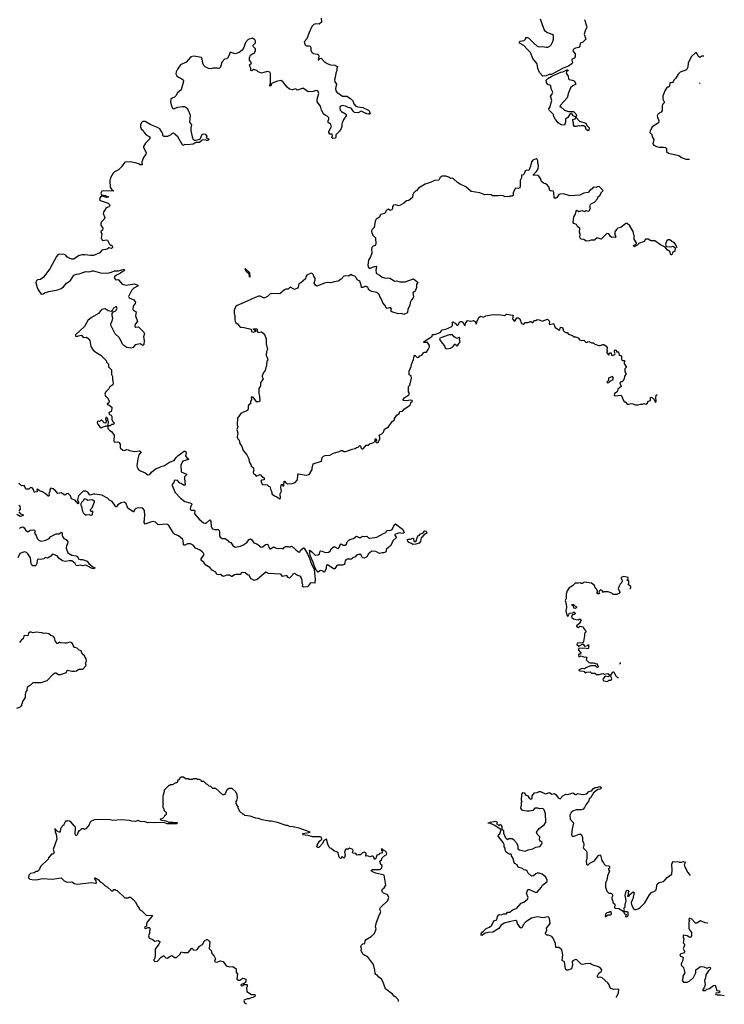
# Model space of a CAD drawing. Extents: x 2240384 to 2404287, y 351326 to 526670.
# Tile 93 of 256: x 2386258 to 2396358, y 355755 to 369874. Entities that reach past the tile are written whole.
import ezdxf

# ---------------------------------------------------------------- set-up
doc = ezdxf.new("R2010")
doc.units = 0

msp = doc.modelspace()

# ---------------------------------------------------------------- linework, layer by layer
at = {"layer": '0CON20XD'}
for points in [[(2390578, 369895), (2390582, 369838), (2390552, 369808), (2390505, 369813), (2390474, 369806), (2390446, 369774), (2390408, 369692), (2390373, 369597), (2390338, 369555), (2390339, 369535), (2390350, 369515), (2390365, 369501), (2390405, 369500), (2390423, 369493), (2390432, 369475), (2390433, 369437), (2390440, 369415), (2390465, 369388), (2390525, 369380), (2390540, 369370), (2390546, 369345), (2390535, 369300), (2390545, 369298), (2390561, 369319), (2390581, 369321), (2390624, 369274), (2390665, 369247), (2390715, 369228), (2390775, 369222), (2390812, 369202), (2390802, 369175), (2390806, 369145), (2390788, 369105), (2390782, 369045), (2390771, 369011), (2390776, 368985), (2390797, 368947), (2390784, 368885), (2390789, 368855), (2390806, 368836), (2390885, 368779), (2390947, 368777), (2391002, 368742), (2391032, 368712), (2391049, 368665), (2391075, 368635), (2391105, 368622), (2391175, 368614), (2391258, 368578), (2391269, 368569), (2391280, 368525), (2391273, 368517), (2391258, 368518), (2391235, 368522), (2391155, 368563), (2391111, 368539), (2391058, 368545), (2391040, 368560), (2391015, 368602), (2390995, 368612), (2390965, 368613), (2390926, 368636), (2390878, 368642), (2390852, 368628), (2390847, 368615), (2390850, 368575), (2390870, 368555), (2390930, 368525), (2390938, 368515), (2390938, 368495), (2390905, 368446), (2390880, 368395), (2390875, 368375), (2390877, 368343), (2390864, 368315), (2390840, 368275), (2390789, 368221), (2390790, 368185), (2390780, 368175), (2390745, 368168), (2390733, 368185), (2390742, 368215), (2390735, 368230), (2390705, 368233), (2390691, 368255), (2390690, 368265), (2390726, 368345), (2390715, 368378), (2390678, 368398), (2390678, 368422), (2390690, 368445), (2390688, 368465), (2390665, 368492), (2390642, 368502), (2390613, 368525), (2390584, 368575), (2390570, 368635), (2390522, 368695), (2390524, 368736), (2390548, 368815), (2390534, 368845)], [(2394352, 369875), (2394384, 369785), (2394386, 369765), (2394362, 369715), (2394350, 369665), (2394374, 369595), (2394325, 369546), (2394294, 369536), (2394287, 369495), (2394275, 369477), (2394223, 369467), (2394193, 369447), (2394189, 369425), (2394219, 369385), (2394218, 369342), (2394205, 369323), (2394175, 369308), (2394172, 369295), (2394182, 369255), (2394178, 369245), (2394125, 369208), (2394050, 369180), (2393882, 369088), (2393845, 369086), (2393805, 369067), (2393755, 369066), (2393711, 369115), (2393684, 369175), (2393675, 369243), (2393614, 369315), (2393582, 369405), (2393531, 369451), (2393486, 369506), (2393422, 369535), (2393423, 369555), (2393432, 369568), (2393488, 369575), (2393510, 369595), (2393515, 369620), (2393535, 369620), (2393550, 369615), (2393628, 369535), (2393676, 369496), (2393706, 369486), (2393755, 369490), (2393805, 369478), (2393829, 369481), (2393855, 369494), (2393875, 369513), (2393899, 369561), (2393909, 369595), (2393908, 369645), (2393891, 369661), (2393812, 369692), (2393790, 369710), (2393774, 369735), (2393725, 369882)], [(2390534, 368845), (2390523, 368855), (2390505, 368859), (2390465, 368846), (2390395, 368841), (2390325, 368887), (2390305, 368887), (2390235, 368864), (2390215, 368882), (2390165, 368868), (2390125, 368878), (2390094, 368904), (2390035, 368980), (2390005, 369000), (2389955, 368990), (2389878, 368962), (2389868, 368955), (2389859, 368925), (2389845, 368921), (2389842, 368935), (2389854, 368965), (2389854, 369104), (2389845, 369122), (2389805, 369130), (2389725, 369107), (2389676, 369126), (2389655, 369147), (2389615, 369160), (2389585, 369140), (2389570, 369145), (2389570, 369185), (2389560, 369195), (2389550, 369225), (2389562, 369238), (2389578, 369242), (2389582, 369255), (2389554, 369294), (2389550, 369325), (2389568, 369365), (2389585, 369380), (2389616, 369394), (2389630, 369405), (2389630, 369415), (2389640, 369425), (2389640, 369455), (2389610, 369485), (2389602, 369505), (2389638, 369542), (2389640, 369565), (2389630, 369585), (2389595, 369610), (2389535, 369588), (2389494, 369545), (2389471, 369475), (2389445, 369438), (2389405, 369404), (2389345, 369382), (2389275, 369408), (2389261, 369365), (2389235, 369323), (2389225, 369314), (2389192, 369308), (2389157, 369265), (2389136, 369194), (2389115, 369172), (2389095, 369178), (2389025, 369178), (2389005, 369168), (2388965, 369172), (2388915, 369198), (2388898, 369215), (2388881, 369251), (2388873, 369313), (2388863, 369333), (2388755, 369349), (2388709, 369341), (2388645, 369263), (2388564, 369226), (2388518, 369165), (2388500, 369125), (2388498, 369095), (2388511, 369071), (2388535, 369048), (2388584, 369024), (2388599, 369009), (2388607, 368995), (2388602, 368975), (2388571, 368869), (2388520, 368825), (2388495, 368782), (2388478, 368765), (2388442, 368748), (2388426, 368734), (2388421, 368695), (2388432, 368632), (2388455, 368600), (2388465, 368596), (2388525, 368619), (2388585, 368627), (2388615, 368628), (2388643, 368613), (2388674, 368574), (2388697, 368517), (2388700, 368495), (2388690, 368405), (2388722, 368365), (2388710, 368325), (2388713, 368285), (2388731, 368195), (2388745, 368158), (2388765, 368148), (2388785, 368147), (2388841, 368159), (2388851, 368169), (2388857, 368195), (2388875, 368230), (2388895, 368238), (2388915, 368230), (2388940, 368205), (2388932, 368182), (2388968, 368165), (2388971, 368155), (2388957, 368143), (2388942, 368142), (2388915, 368151), (2388876, 368144), (2388835, 368114), (2388785, 368114), (2388745, 368091), (2388665, 368081), (2388625, 368083), (2388595, 368070), (2388524, 368194), (2388465, 368247), (2388446, 368244), (2388425, 368223), (2388375, 368198), (2388325, 368200), (2388310, 368215), (2388308, 368235), (2388291, 368271), (2388265, 368307), (2388235, 368329), (2388138, 368368), (2388056, 368416), (2388018, 368412), (2388002, 368398), (2387988, 368365), (2387988, 368335), (2388001, 368311), (2388028, 368285), (2388040, 368255), (2388070, 368225), (2388115, 368200), (2388122, 368185), (2388122, 368165), (2388062, 368105), (2388033, 368057), (2388032, 368045), (2388072, 367965), (2388066, 367944), (2388033, 367897), (2388008, 367835), (2388016, 367794), (2387985, 367793), (2387965, 367807), (2387915, 367823), (2387843, 367837), (2387765, 367832), (2387719, 367765), (2387675, 367720), (2387616, 367694), (2387597, 367675), (2387559, 367605), (2387550, 367565), (2387554, 367474), (2387567, 367447), (2387585, 367430), (2387600, 367425), (2387600, 367415), (2387465, 367422), (2387435, 367413), (2387421, 367385), (2387432, 367362), (2387485, 367354), (2387530, 367335), (2387522, 367328), (2387504, 367326), (2387445, 367344), (2387422, 367338), (2387410, 367325), (2387403, 367295), (2387411, 367281), (2387428, 367275), (2387525, 367243), (2387546, 367226), (2387551, 367205), (2387538, 367192), (2387498, 367175), (2387458, 367115), (2387453, 367095), (2387478, 367035), (2387468, 367015), (2387433, 366977), (2387423, 366955), (2387423, 366925), (2387452, 366885), (2387447, 366855), (2387422, 366835), (2387422, 366825), (2387437, 366805), (2387424, 366744), (2387441, 366711), (2387457, 366707), (2387496, 366716), (2387515, 366712), (2387547, 366657), (2387562, 366642), (2387575, 366640), (2387585, 366630), (2387590, 366605), (2387576, 366594), (2387535, 366600), (2387510, 366585), (2387435, 366571), (2387405, 366530), (2387315, 366490), (2387275, 366490), (2387195, 366503), (2387147, 366503), (2387102, 366488), (2387035, 366442), (2387005, 366442), (2386946, 366466), (2386932, 366475), (2386920, 366495), (2386896, 366506), (2386825, 366511), (2386805, 366500), (2386784, 366476), (2386690, 366300), (2386598, 366182), (2386555, 366150), (2386515, 366142), (2386492, 366125), (2386488, 366105), (2386507, 366035), (2386522, 366002), (2386565, 365940), (2386595, 365943), (2386615, 365957), (2386675, 365977), (2386805, 366000), (2386851, 366019), (2386885, 366042), (2386928, 366095), (2386986, 366134), (2387035, 366208), (2387073, 366227), (2387109, 366231), (2387205, 366262), (2387255, 366260), (2387295, 366272), (2387315, 366272), (2387415, 366244), (2387522, 366238), (2387575, 366251), (2387615, 366273), (2387676, 366274), (2387755, 366298), (2387761, 366285), (2387755, 366271), (2387725, 366256), (2387705, 366238), (2387645, 366211), (2387615, 366186), (2387612, 366172), (2387635, 366142), (2387665, 366150), (2387675, 366142), (2387725, 366081), (2387785, 366069), (2387905, 366088), (2387953, 366065), (2387958, 366055), (2387895, 366022), (2387860, 365990), (2387817, 365905), (2387827, 365885), (2387895, 365856), (2387916, 365825), (2387915, 365803), (2387886, 365764), (2387878, 365718), (2387887, 365707), (2387926, 365685), (2387916, 365625), (2387946, 365545), (2387915, 365508), (2387907, 365475), (2387924, 365464), (2387955, 365469), (2387965, 365464), (2388037, 365395), (2388048, 365375), (2388033, 365325), (2388042, 365275), (2388036, 365214), (2388025, 365200), (2387985, 365224), (2387915, 365210), (2387885, 365175), (2387852, 365162), (2387795, 365171), (2387751, 365201), (2387738, 365215), (2387685, 365317), (2387629, 365369), (2387563, 365495), (2387564, 365516), (2387585, 365552), (2387590, 365575), (2387591, 365595), (2387582, 365625), (2387585, 365660), (2387597, 365683), (2387625, 365694), (2387644, 365715), (2387653, 365735), (2387648, 365755), (2387634, 365756), (2387605, 365736), (2387583, 365697), (2387569, 365691), (2387528, 365698), (2387485, 365729), (2387435, 365717), (2387420, 365705), (2387389, 365661), (2387287, 365603), (2387235, 365558), (2387185, 365472), (2387060, 365355), (2387060, 365335), (2387085, 365330), (2387095, 365340), (2387145, 365350), (2387168, 365318), (2387209, 365319), (2387236, 365306), (2387262, 365275), (2387278, 365188), (2387313, 365133), (2387348, 365105), (2387420, 365065), (2387458, 365025), (2387498, 364985), (2387503, 364963), (2387530, 364935), (2387530, 364895), (2387572, 364855), (2387573, 364785), (2387590, 364755), (2387588, 364715), (2387600, 364665), (2387595, 364640), (2387551, 364609), (2387535, 364580), (2387489, 364531), (2387480, 364505), (2387490, 364475), (2387518, 364455), (2387542, 364405), (2387535, 364380), (2387525, 364370), (2387512, 364368), (2387510, 364355), (2387535, 364350), (2387577, 364317), (2387580, 364295), (2387568, 364255), (2387540, 364240), (2387537, 364225), (2387544, 364214), (2387570, 364205), (2387580, 364185), (2387580, 364135), (2387590, 364125), (2387590, 364115), (2387610, 364095), (2387605, 364070), (2387575, 364070), (2387555, 364050), (2387520, 364050), (2387523, 364013), (2387550, 363985), (2387575, 363970), (2387610, 363915), (2387608, 363835), (2387612, 363825), (2387625, 363818), (2387655, 363822), (2387678, 363815), (2387700, 363785), (2387700, 363735), (2387735, 363702), (2387755, 363698), (2387795, 363712), (2387815, 363708), (2387834, 363694), (2387905, 363684), (2387975, 363692), (2387998, 363678), (2387965, 363632), (2387950, 363575), (2387938, 363475), (2387942, 363455), (2387962, 363425), (2387988, 363405), (2388055, 363374), (2388095, 363348), (2388125, 363354), (2388146, 363384), (2388175, 363409), (2388215, 363438), (2388259, 363451), (2388285, 363469), (2388335, 363481), (2388405, 363529), (2388472, 363555), (2388499, 363595), (2388528, 363625), (2388565, 363646), (2388615, 363687), (2388636, 363686), (2388643, 363665), (2388635, 363620), (2388652, 363592), (2388677, 363577), (2388677, 363565), (2388595, 363542), (2388585, 363530), (2388569, 363485), (2388575, 363392), (2388648, 363355), (2388648, 363345), (2388622, 363318), (2388619, 363295), (2388632, 363205), (2388625, 363198), (2388605, 363198), (2388575, 363222), (2388555, 363230), (2388520, 363265), (2388495, 363272), (2388470, 363265), (2388470, 363245), (2388443, 363207), (2388442, 363195), (2388486, 363095), (2388565, 363012), (2388625, 362965), (2388698, 362948), (2388722, 362935), (2388727, 362925), (2388706, 362884), (2388702, 362855), (2388715, 362841), (2388735, 362841)], [(2396062, 369350), (2396035, 369350), (2396005, 369330), (2395988, 369345), (2395970, 369385), (2395958, 369398), (2395945, 369400), (2395885, 369340), (2395873, 369317), (2395842, 369255), (2395836, 369194), (2395816, 369154), (2395725, 369122), (2395695, 369092), (2395664, 369036), (2395632, 369005), (2395618, 368975), (2395605, 368970), (2395585, 368972), (2395578, 368965), (2395573, 368925), (2395565, 368908), (2395540, 368905), (2395504, 368856), (2395477, 368775), (2395479, 368735), (2395500, 368685), (2395473, 368657), (2395467, 368633), (2395469, 368571), (2395452, 368548), (2395412, 368525), (2395397, 368493), (2395398, 368475), (2395417, 368425), (2395413, 368395), (2395322, 368335), (2395293, 368277), (2395292, 368255), (2395317, 368227), (2395323, 368193), (2395348, 368155), (2395333, 368095), (2395348, 368075), (2395385, 368054), (2395425, 368044), (2395485, 368048), (2395515, 368041), (2395529, 368025), (2395530, 367985), (2395560, 367960), (2395705, 367926), (2395745, 367900), (2395805, 367874), (2395860, 367876)], [(2394065, 368362), (2394018, 368368), (2393977, 368397), (2393945, 368440), (2393932, 368445), (2393925, 368470), (2393913, 368483), (2393908, 368515), (2393847, 368575), (2393841, 368595), (2393864, 368625), (2393869, 368665), (2393887, 368715), (2393868, 368775), (2393887, 368803), (2393898, 368835), (2393874, 368884), (2393872, 368925), (2393856, 368936), (2393835, 368938), (2393825, 368947), (2393808, 368975), (2393806, 369005), (2393830, 369030), (2393885, 369065), (2394015, 369122), (2394045, 369128), (2394100, 369155), (2394115, 369157), (2394120, 369145), (2394098, 369125), (2394092, 369105), (2394119, 369065), (2394126, 369025), (2394135, 369014), (2394178, 369008), (2394206, 368996), (2394230, 368955), (2394226, 368944), (2394185, 368924), (2394154, 368896), (2394126, 368825), (2394107, 368753), (2394010, 368650), (2394000, 368625), (2394015, 368622), (2394065, 368576), (2394125, 368557), (2394195, 368557), (2394228, 368525), (2394238, 368495), (2394235, 368480), (2394225, 368482), (2394192, 368495), (2394179, 368519), (2394165, 368528), (2394145, 368520), (2394115, 368472), (2394080, 368445), (2394083, 368405), (2394065, 368362)], [(2396009, 368959), (2396007, 368965), (2396010, 368969)], [(2394405, 368282), (2394384, 368294), (2394365, 368340), (2394345, 368350), (2394305, 368352), (2394285, 368348), (2394265, 368352), (2394235, 368341), (2394212, 368342), (2394196, 368365), (2394196, 368396), (2394186, 368425), (2394189, 368441), (2394218, 368452), (2394235, 368470), (2394280, 368420), (2394375, 368389), (2394388, 368355), (2394422, 368325), (2394418, 368292), (2394405, 368282)], [(2395684, 366601), (2395679, 366605), (2395664, 366645), (2395639, 366679), (2395605, 366694), (2395575, 366719), (2395555, 366719), (2395536, 366705), (2395516, 366656), (2395523, 366623), (2395592, 366618), (2395625, 366625), (2395652, 366602), (2395651, 366555), (2395622, 366538), (2395605, 366500), (2395593, 366503), (2395578, 366548), (2395541, 366575), (2395511, 366611), (2395445, 366647), (2395360, 366705), (2395305, 366702), (2395266, 366726), (2395230, 366725), (2395210, 366695), (2395130, 366665), (2395118, 366645), (2395065, 366618), (2395058, 366635), (2395085, 366650), (2395100, 366665), (2395100, 366675), (2395067, 366725), (2395066, 366775), (2395050, 366835), (2395005, 366918), (2394965, 366952), (2394945, 366950), (2394876, 366894), (2394834, 366886), (2394812, 366865), (2394788, 366832), (2394788, 366788), (2394802, 366765), (2394795, 366752), (2394765, 366757), (2394745, 366752), (2394728, 366765), (2394705, 366802), (2394675, 366809), (2394595, 366728), (2394535, 366744), (2394495, 366712), (2394445, 366712), (2394420, 366705), (2394378, 366698), (2394345, 366722), (2394305, 366728), (2394298, 366735), (2394287, 366757), (2394293, 366795), (2394284, 366826), (2394285, 366880), (2394255, 366908), (2394237, 366935), (2394200, 366950), (2394190, 366965), (2394201, 367049), (2394227, 367085), (2394233, 367127), (2394245, 367143), (2394275, 367122), (2394316, 367136), (2394355, 367123), (2394375, 367138), (2394405, 367130), (2394425, 367138), (2394438, 367175), (2394432, 367185), (2394442, 367225), (2394455, 367238), (2394495, 367258), (2394540, 367305), (2394552, 367338), (2394576, 367354), (2394603, 367407), (2394620, 367425), (2394568, 367475), (2394555, 367480), (2394535, 367477), (2394525, 367468), (2394478, 367472), (2394463, 367447), (2394430, 367425), (2394405, 367398), (2394345, 367387), (2394285, 367358), (2394145, 367346), (2394055, 367379), (2394005, 367374), (2393987, 367365), (2393957, 367325), (2393935, 367312), (2393921, 367321), (2393916, 367396), (2393904, 367414), (2393888, 367418), (2393875, 367416), (2393859, 367425), (2393843, 367475), (2393817, 367505), (2393795, 367520), (2393765, 367528), (2393737, 367555), (2393725, 367598), (2393700, 367630), (2393685, 367638), (2393612, 367645), (2393665, 367698), (2393689, 367735), (2393696, 367785), (2393686, 367815), (2393685, 367850), (2393675, 367870), (2393663, 367877), (2393615, 367860), (2393592, 367835), (2393582, 367775), (2393555, 367710), (2393525, 367718), (2393503, 367707), (2393490, 367665), (2393475, 367650), (2393452, 367645), (2393452, 367605), (2393434, 367566), (2393433, 367497), (2393427, 367465), (2393405, 367453), (2393375, 367459), (2393362, 367448), (2393332, 367395), (2393330, 367355), (2393316, 367344), (2393288, 367342), (2393275, 367332), (2393247, 367337), (2393215, 367332), (2393186, 367346), (2393153, 367353), (2393115, 367347), (2393035, 367350), (2393015, 367360), (2392965, 367368), (2392925, 367360), (2392853, 367393), (2392728, 367408), (2392655, 367478), (2392570, 367515), (2392535, 367540), (2392475, 367592), (2392455, 367600), (2392435, 367598), (2392407, 367617), (2392365, 367632), (2392315, 367628), (2392285, 367610), (2392266, 367574), (2392204, 367566), (2392155, 367542), (2392070, 367515), (2391975, 367458), (2391945, 367420), (2391935, 367420), (2391902, 367388), (2391892, 367365), (2391890, 367325), (2391835, 367280), (2391802, 367278), (2391765, 367242), (2391697, 367203), (2391645, 367218), (2391615, 367212), (2391600, 367195), (2391600, 367165), (2391590, 367145), (2391568, 367138), (2391545, 367158), (2391512, 367138), (2391492, 367095), (2391435, 367080), (2391425, 367070), (2391416, 367044), (2391368, 367015), (2391352, 366985), (2391338, 366895), (2391310, 366865), (2391303, 366847), (2391307, 366815), (2391322, 366785), (2391359, 366745), (2391364, 366655), (2391355, 366634), (2391325, 366627), (2391304, 366605), (2391299, 366575), (2391306, 366545), (2391304, 366525), (2391287, 366475), (2391260, 366425), (2391246, 366355), (2391260, 366320), (2391271, 366311), (2391285, 366311), (2391315, 366326), (2391365, 366339), (2391372, 366335), (2391362, 366282), (2391367, 366245), (2391374, 366234), (2391427, 366207), (2391455, 366182), (2391505, 366167), (2391535, 366172), (2391565, 366169), (2391635, 366126), (2391665, 366127), (2391705, 366117), (2391785, 366117), (2391905, 366160), (2391970, 366105), (2391955, 366092), (2391946, 366075), (2391948, 366032), (2391925, 365980), (2391892, 365955), (2391902, 365905), (2391900, 365885), (2391872, 365855), (2391855, 365820), (2391852, 365775), (2391822, 365725), (2391816, 365675), (2391805, 365664), (2391765, 365648), (2391725, 365662), (2391684, 365654), (2391590, 365685), (2391580, 365695), (2391587, 365723), (2391575, 365746), (2391525, 365733), (2391515, 365738), (2391491, 365781), (2391462, 365815), (2391444, 365864), (2391418, 365905), (2391410, 365935), (2391389, 365959), (2391378, 365962), (2391305, 365974), (2391280, 365985), (2391260, 366005), (2391260, 366015), (2391247, 366035), (2391225, 366049), (2391205, 366048), (2391175, 366032), (2391158, 366035), (2391154, 366065), (2391134, 366124), (2391094, 366144), (2391081, 366175), (2391060, 366195), (2391026, 366206), (2391005, 366220), (2390975, 366196), (2390925, 366203), (2390905, 366197), (2390868, 366155), (2390825, 366122), (2390765, 366117), (2390720, 366100), (2390666, 366104), (2390625, 366097), (2390515, 366053), (2390496, 366066), (2390481, 366095), (2390494, 366145), (2390492, 366165), (2390473, 366193), (2390470, 366215), (2390450, 366235), (2390435, 366240), (2390375, 366210), (2390358, 366185), (2390355, 366160), (2390289, 366101), (2390258, 366085), (2390252, 366038), (2390242, 366025), (2390195, 366006), (2390135, 366038), (2390105, 366010), (2390075, 366010), (2390055, 365998), (2389988, 365942), (2389874, 365946), (2389844, 365936), (2389808, 365905), (2389774, 365884), (2389754, 365884), (2389705, 365908), (2389685, 365908), (2389635, 365892), (2389475, 365818), (2389373, 365777), (2389350, 365755), (2389332, 365705), (2389334, 365654), (2389342, 365635), (2389341, 365575), (2389348, 365548), (2389358, 365528), (2389382, 365512), (2389420, 365465), (2389475, 365460), (2389577, 365437), (2389582, 365402), (2389605, 365391), (2389650, 365405), (2389611, 365431), (2389610, 365440), (2389652, 365442), (2389660, 365435), (2389660, 365405), (2389670, 365395), (2389685, 365388), (2389725, 365398), (2389749, 365379), (2389771, 365351), (2389793, 365295), (2389792, 365225), (2389808, 365145), (2389794, 365116), (2389792, 365065), (2389800, 365035), (2389810, 365025), (2389810, 365005), (2389820, 364995), (2389800, 364975), (2389798, 364925), (2389777, 364843), (2389753, 364817), (2389732, 364765), (2389733, 364753), (2389750, 364725), (2389708, 364665), (2389708, 364625), (2389687, 364583), (2389686, 364515), (2389696, 364476), (2389698, 364402), (2389685, 364392), (2389665, 364398), (2389655, 364388)], [(2389555, 366184), (2389563, 366195), (2389557, 366245), (2389495, 366300), (2389485, 366300), (2389505, 366268), (2389532, 366242), (2389541, 366225), (2389545, 366193), (2389555, 366184)], [(2389655, 364388), (2389605, 364461), (2389575, 364460), (2389580, 364425), (2389568, 364402), (2389566, 364365), (2389541, 364349), (2389532, 364335), (2389532, 364295), (2389525, 364270), (2389505, 364258), (2389475, 364252), (2389430, 364225), (2389382, 364158), (2389373, 364065), (2389387, 364035), (2389372, 363995), (2389386, 363945), (2389378, 363925), (2389377, 363885), (2389384, 363864), (2389404, 363844), (2389414, 363795), (2389440, 363755), (2389459, 363695), (2389516, 363635), (2389542, 363575), (2389549, 363535), (2389571, 363495), (2389575, 363470), (2389604, 363454), (2389614, 363415), (2389606, 363384), (2389610, 363360), (2389630, 363350), (2389649, 363329), (2389705, 363350), (2389735, 363320), (2389750, 363315), (2389762, 363302), (2389760, 363275), (2389725, 363270), (2389713, 363255), (2389733, 363213), (2389745, 363203), (2389788, 363208), (2389805, 363202), (2389825, 363184), (2389845, 363182), (2389851, 363141), (2389867, 363115), (2389872, 363095), (2389868, 363085), (2389875, 363070), (2389910, 363045), (2389945, 363032), (2389976, 363006), (2389985, 363004), (2389995, 363011), (2389994, 363075), (2390013, 363115), (2390003, 363165), (2390005, 363205), (2390015, 363214), (2390035, 363187), (2390045, 363188), (2390050, 363255), (2390055, 363258), (2390068, 363238), (2390095, 363217), (2390166, 363224), (2390205, 363238), (2390240, 363275), (2390244, 363345), (2390255, 363362), (2390365, 363343), (2390405, 363352), (2390418, 363365), (2390448, 363425), (2390448, 363452), (2390457, 363463), (2390467, 363503), (2390585, 363542), (2390592, 363598), (2390612, 363615), (2390635, 363624), (2390705, 363628), (2390755, 363660), (2390837, 363683), (2390865, 363698), (2390885, 363698), (2390905, 363683), (2390935, 363680), (2391024, 363716), (2391067, 363723), (2391085, 363740), (2391108, 363742), (2391135, 363768), (2391145, 363760), (2391151, 363731), (2391161, 363721), (2391175, 363720), (2391186, 363724), (2391225, 363774), (2391255, 363772), (2391282, 363798), (2391322, 363808), (2391352, 363825), (2391353, 363857), (2391365, 363867), (2391373, 363845), (2391360, 363825), (2391375, 363807), (2391397, 363813), (2391421, 363865), (2391421, 363885), (2391410, 363915), (2391423, 363927), (2391450, 363935), (2391475, 363960), (2391485, 364000), (2391546, 364034), (2391595, 364112), (2391630, 364135), (2391632, 364155), (2391662, 364205), (2391697, 364225), (2391707, 364253), (2391745, 364262), (2391776, 364294), (2391855, 364345), (2391864, 364386), (2391889, 364405), (2391882, 364415), (2391855, 364418), (2391805, 364406), (2391760, 364415), (2391750, 364425), (2391778, 364455), (2391838, 364495), (2391846, 364514), (2391832, 364535), (2391832, 364615), (2391848, 364635), (2391873, 364735), (2391867, 364767), (2391843, 364783), (2391843, 364835), (2391869, 364901), (2391878, 364945), (2391905, 365000), (2391913, 365047), (2391922, 365065), (2391949, 365035), (2391965, 365029), (2391979, 365035), (2391995, 365054), (2392020, 365065), (2392045, 365098), (2392055, 365104), (2392087, 365105), (2392115, 365145), (2392132, 365185), (2392134, 365204), (2392105, 365243), (2392053, 365243), (2392050, 365255), (2392170, 365335), (2392175, 365358), (2392205, 365358), (2392283, 365387), (2392314, 365426), (2392365, 365434), (2392452, 365475), (2392463, 365495), (2392460, 365535), (2392465, 365542), (2392502, 365522), (2392525, 365493), (2392535, 365492), (2392550, 365505), (2392564, 365536), (2392583, 365547), (2392595, 365546), (2392611, 365535), (2392635, 365492), (2392645, 365490), (2392652, 365528), (2392675, 365562), (2392725, 365553), (2392765, 365559), (2392791, 365541), (2392795, 365510), (2392805, 365518), (2392819, 365565), (2392845, 365608), (2392865, 365622), (2392905, 365607), (2392940, 365625), (2393015, 365642), (2393065, 365648), (2393095, 365640), (2393125, 365647), (2393205, 365632), (2393235, 365653), (2393330, 365635), (2393322, 365585), (2393342, 365558), (2393355, 365552), (2393385, 365600), (2393405, 365600), (2393428, 365585), (2393450, 365515), (2393475, 365508), (2393485, 365510), (2393505, 365532), (2393545, 365530), (2393575, 365548), (2393585, 365548), (2393605, 365530), (2393615, 365533), (2393635, 365562), (2393655, 365562), (2393675, 365577), (2393702, 365572), (2393745, 365550), (2393825, 365578), (2393848, 365555), (2393852, 365535), (2393848, 365515), (2393853, 365503), (2393908, 365518), (2393935, 365458), (2393995, 365420), (2394002, 365428), (2394012, 365465), (2394035, 365462), (2394050, 365435), (2394048, 365418), (2394065, 365398), (2394085, 365388), (2394105, 365387), (2394123, 365363), (2394180, 365345), (2394205, 365328), (2394225, 365328), (2394265, 365312), (2394284, 365284), (2394305, 365272), (2394345, 365277), (2394380, 365245), (2394415, 365257), (2394455, 365240), (2394485, 365238), (2394503, 365223), (2394561, 365201), (2394578, 365202), (2394615, 365217), (2394630, 365215), (2394665, 365192), (2394677, 365175), (2394672, 365135), (2394690, 365125), (2394675, 365110), (2394673, 365095), (2394703, 365063), (2394713, 365097), (2394736, 365096), (2394743, 365065), (2394755, 365057), (2394788, 365075), (2394792, 365085), (2394788, 365098), (2394782, 365105), (2394782, 365125), (2394795, 365140), (2394807, 365137), (2394812, 365112), (2394835, 365112), (2394842, 365105), (2394853, 365065), (2394875, 365056), (2394884, 365045), (2394884, 365005), (2394890, 364995), (2394905, 364987), (2394928, 364985), (2394922, 364945), (2394952, 364895), (2394950, 364885), (2394930, 364865), (2394931, 364825), (2394947, 364805), (2394947, 364785), (2394928, 364762), (2394922, 364725), (2394905, 364690), (2394895, 364680), (2394875, 364680), (2394862, 364665), (2394880, 364615), (2394834, 364576), (2394824, 364536), (2394786, 364515), (2394780, 364490), (2394795, 364479), (2394880, 364490), (2394920, 364405), (2394933, 364393), (2394945, 364392), (2394965, 364360), (2394985, 364359), (2395025, 364370), (2395047, 364367), (2395085, 364350), (2395125, 364352), (2395155, 364362), (2395185, 364360), (2395205, 364368), (2395235, 364360), (2395258, 364375), (2395267, 364403), (2395298, 364412), (2395302, 364455), (2395315, 364460), (2395345, 364442), (2395368, 364395), (2395375, 364390), (2395381, 364405), (2395376, 364455), (2395382, 364488), (2395395, 364500), (2395397, 364500)], [(2392375, 365156), (2392435, 365163), (2392467, 365183), (2392495, 365222), (2392505, 365220), (2392515, 365202), (2392525, 365199), (2392538, 365205), (2392570, 365255), (2392560, 365285), (2392567, 365303), (2392562, 365315), (2392555, 365318), (2392526, 365304), (2392515, 365306), (2392485, 365324), (2392464, 365354), (2392415, 365355), (2392281, 365309), (2392277, 365295), (2392281, 365285), (2392313, 365235), (2392348, 365198), (2392356, 365165), (2392375, 365156)], [(2394685, 364668), (2394705, 364672), (2394720, 364690), (2394764, 364716), (2394764, 364745), (2394755, 364758), (2394699, 364735), (2394698, 364702), (2394674, 364675), (2394685, 364668)], [(2387425, 364020), (2387453, 364037), (2387487, 364043), (2387495, 364050), (2387520, 364050), (2387528, 364062), (2387530, 364105), (2387520, 364125), (2387522, 364152), (2387505, 364170), (2387495, 364170), (2387488, 364152), (2387500, 364125), (2387500, 364105), (2387485, 364090), (2387462, 364092), (2387460, 364105), (2387435, 364130), (2387425, 364130), (2387410, 364115), (2387395, 364110), (2387372, 364118), (2387370, 364095), (2387380, 364075), (2387402, 364042), (2387425, 364020)], [(2388735, 362841), (2388765, 362840), (2388770, 362825), (2388763, 362797), (2388768, 362785), (2388830, 362710), (2388895, 362660), (2388915, 362653), (2388930, 362655), (2388985, 362704), (2388997, 362685), (2389005, 362607), (2389024, 362575), (2389055, 362561), (2389105, 362561), (2389118, 362548), (2389124, 362524), (2389120, 362475), (2389132, 362452), (2389160, 362435), (2389205, 362434), (2389243, 362405), (2389256, 362386), (2389286, 362375), (2389314, 362334), (2389345, 362311), (2389425, 362326), (2389455, 362337), (2389513, 362377), (2389545, 362418), (2389565, 362429), (2389585, 362414), (2389613, 362373), (2389657, 362357), (2389721, 362311), (2389745, 362314), (2389783, 362347), (2389805, 362352), (2389820, 362345), (2389829, 362305), (2389845, 362288), (2389855, 362288), (2389895, 362317), (2389934, 362294), (2389965, 362290), (2390003, 362297), (2390033, 362287), (2390055, 362312), (2390071, 362319), (2390105, 362319), (2390125, 362310), (2390155, 362323), (2390183, 362305), (2390222, 362265), (2390265, 362240), (2390276, 362244), (2390284, 362266), (2390325, 362302), (2390335, 362297), (2390387, 362207), (2390423, 362123), (2390435, 362080), (2390479, 361989), (2390494, 361845), (2390487, 361795), (2390425, 361800), (2390385, 361742), (2390325, 361738), (2390312, 361745), (2390318, 361775), (2390308, 361795), (2390307, 361835), (2390290, 361885), (2390275, 361896), (2390242, 361902), (2390195, 361934), (2390173, 361925), (2390162, 361905), (2390125, 361866), (2390105, 361873), (2390085, 361906), (2390025, 361888), (2390005, 361919), (2389995, 361924), (2389825, 361933), (2389785, 361953), (2389727, 361903), (2389662, 361845), (2389615, 361833), (2389602, 361845), (2389573, 361855), (2389547, 361907), (2389524, 361914), (2389492, 361942), (2389435, 361947), (2389428, 361925), (2389420, 361920), (2389355, 361920), (2389335, 361913), (2389305, 361888), (2389295, 361888), (2389265, 361908), (2389225, 361907), (2389175, 361891), (2389135, 361916), (2389105, 361912), (2389086, 361916), (2389071, 361951), (2389015, 361980), (2388985, 362020), (2388925, 362050), (2388898, 362088), (2388857, 362125), (2388861, 362145), (2388903, 362205), (2388895, 362224), (2388876, 362245), (2388845, 362268), (2388778, 362295), (2388745, 362337), (2388707, 362357), (2388665, 362357), (2388625, 362340), (2388609, 362339), (2388604, 362344), (2388601, 362405), (2388590, 362425), (2388535, 362471), (2388479, 362495), (2388463, 362513), (2388395, 362620), (2388365, 362641), (2388245, 362630), (2388205, 362670), (2388173, 362677), (2388135, 362670), (2388055, 362638), (2388041, 362665), (2388053, 362765), (2388047, 362835), (2388035, 362854), (2388015, 362868), (2387965, 362874), (2387925, 362864), (2387903, 362845), (2387895, 362818), (2387885, 362817), (2387809, 362869), (2387786, 362935), (2387755, 362954), (2387715, 362948), (2387666, 362915), (2387645, 362888), (2387635, 362889), (2387584, 362964), (2387547, 362985), (2387515, 363014), (2387434, 363054), (2387335, 363071), (2387315, 363071), (2387265, 363056), (2387235, 363099), (2387205, 363113), (2387170, 363115), (2387137, 363083), (2387099, 363045), (2387089, 362989), (2387100, 362955), (2387100, 362935), (2387095, 362932), (2387055, 362982), (2387000, 363005), (2386987, 363045), (2386955, 363078), (2386933, 363077), (2386905, 363054), (2386855, 363090), (2386805, 363080), (2386778, 363115), (2386737, 363147), (2386706, 363154), (2386688, 363135), (2386690, 363105), (2386680, 363095), (2386678, 363075), (2386682, 363055), (2386675, 363043), (2386665, 363041), (2386627, 363075), (2386585, 363102), (2386540, 363120), (2386515, 363140), (2386502, 363135), (2386508, 363102), (2386475, 363098), (2386465, 363100), (2386456, 363136), (2386435, 363163), (2386414, 363166), (2386387, 363143), (2386353, 363143), (2386340, 363150), (2386332, 363182), (2386320, 363195), (2386285, 363190), (2386245, 363230)], [(2387285, 362763), (2387255, 362772), (2387215, 362767), (2387200, 362770), (2387182, 362785), (2387165, 362820), (2387150, 362895), (2387140, 362905), (2387140, 362935), (2387148, 362955), (2387176, 362984), (2387185, 363006), (2387205, 363003), (2387235, 362983), (2387285, 362994), (2387308, 362988), (2387324, 362974), (2387326, 362955), (2387292, 362868), (2387270, 362845), (2387270, 362835), (2387282, 362822), (2387295, 362830), (2387300, 362825), (2387298, 362775), (2387285, 362763)], [(2386245, 362912), (2386262, 362902), (2386263, 362855), (2386248, 362832)], [(2386248, 362815), (2386269, 362789), (2386308, 362775), (2386310, 362765), (2386285, 362753), (2386265, 362752), (2386215, 362780)], [(2386255, 362582), (2386283, 362597), (2386305, 362600), (2386323, 362585), (2386345, 362548), (2386375, 362530), (2386408, 362552), (2386455, 362560), (2386472, 362555), (2386480, 362535), (2386471, 362511), (2386493, 362475), (2386507, 362435), (2386535, 362407), (2386565, 362396), (2386635, 362408), (2386682, 362435), (2386706, 362464), (2386781, 362499), (2386825, 362500), (2386855, 362523), (2386861, 362521), (2386869, 362505), (2386868, 362475), (2386872, 362465), (2386893, 362435), (2386922, 362422), (2386946, 362386), (2386945, 362360), (2386930, 362335), (2386922, 362295), (2386948, 362228), (2387005, 362196), (2387068, 362188), (2387085, 362174), (2387103, 362143), (2387126, 362134), (2387157, 362133), (2387225, 362109), (2387248, 362078), (2387308, 362028), (2387340, 362015), (2387315, 362001), (2387295, 362002), (2387215, 362049), (2387195, 362052), (2387165, 362042), (2387125, 362050), (2387085, 362043), (2387068, 362048), (2387054, 362075), (2387005, 362114), (2386965, 362116), (2386915, 362104), (2386874, 362114), (2386825, 362147), (2386795, 362184), (2386735, 362208), (2386723, 362205), (2386705, 362182), (2386655, 362150), (2386625, 362160), (2386605, 362142), (2386555, 362132), (2386525, 362139), (2386518, 362135), (2386510, 362125), (2386504, 362075), (2386495, 362052), (2386485, 362042), (2386445, 362042), (2386431, 362051), (2386422, 362072), (2386415, 362155), (2386375, 362216), (2386355, 362233), (2386325, 362242), (2386261, 362219), (2386230, 362155)], [(2390625, 361950), (2390615, 361950), (2390610, 361965), (2390575, 361976), (2390559, 361971), (2390535, 361950), (2390501, 361991), (2390472, 362062), (2390466, 362095), (2390420, 362190), (2390410, 362265), (2390415, 362267), (2390445, 362242), (2390489, 362199), (2390505, 362194), (2390535, 362200), (2390555, 362213), (2390566, 362254), (2390572, 362258), (2390595, 362254), (2390635, 362234), (2390685, 362239), (2390709, 362251), (2390724, 362286), (2390755, 362313), (2390775, 362316), (2390810, 362295), (2390825, 362293), (2390839, 362305), (2390856, 362354), (2390865, 362357), (2390895, 362338), (2390925, 362341), (2390942, 362355), (2390954, 362386), (2390975, 362408), (2390992, 362418), (2391045, 362432), (2391085, 362470), (2391125, 362449), (2391145, 362450), (2391171, 362469), (2391195, 362464), (2391235, 362470), (2391261, 362441), (2391275, 362437), (2391376, 362454), (2391474, 362506), (2391505, 362518), (2391526, 362554), (2391565, 362551), (2391596, 362564), (2391632, 362635), (2391645, 362643), (2391746, 362566), (2391770, 362525), (2391765, 362512), (2391746, 362504), (2391695, 362517), (2391665, 362500), (2391645, 362498), (2391635, 362488), (2391633, 362475), (2391652, 362455), (2391652, 362445), (2391605, 362400), (2391578, 362335), (2391510, 362275), (2391512, 362248), (2391501, 362239), (2391475, 362229), (2391455, 362230), (2391415, 362220), (2391365, 362246), (2391305, 362254), (2391257, 362215), (2391235, 362172), (2391194, 362154), (2391172, 362155), (2391146, 362206), (2391115, 362207), (2391084, 362195), (2391065, 362172), (2391032, 362155), (2391015, 362138), (2390954, 362136), (2390935, 362127), (2390923, 362115), (2390917, 362095), (2390915, 362062), (2390885, 362053), (2390817, 362053), (2390805, 362047), (2390775, 361998), (2390755, 361997), (2390725, 362022), (2390670, 362055), (2390655, 362050), (2390649, 362021), (2390650, 362005), (2390625, 361950)], [(2391895, 362348), (2391874, 362364), (2391835, 362378), (2391821, 362395), (2391814, 362416), (2391825, 362424), (2391856, 362424), (2391895, 362440), (2391902, 362432), (2391908, 362395), (2391915, 362390), (2391935, 362393), (2391944, 362406), (2391953, 362447), (2391975, 362480), (2391988, 362482), (2392005, 362500), (2392035, 362510), (2392065, 362542), (2392085, 362538), (2392095, 362512), (2392057, 362493), (2392028, 362452), (2392012, 362448), (2392005, 362390), (2391985, 362368), (2391935, 362352), (2391895, 362348)], [(2395015, 361709), (2395010, 361715), (2395017, 361723), (2395020, 361745), (2394980, 361775), (2394988, 361795), (2394987, 361827), (2394960, 361835), (2394978, 361852), (2394980, 361875), (2394915, 361890), (2394880, 361875), (2394880, 361855), (2394890, 361845), (2394892, 361818), (2394887, 361803), (2394865, 361780), (2394849, 361751), (2394838, 361715), (2394862, 361665), (2394846, 361644), (2394815, 361632), (2394765, 361632), (2394745, 361652), (2394695, 361668), (2394625, 361670), (2394615, 361660), (2394610, 361685), (2394585, 361697), (2394570, 361685), (2394560, 361665), (2394568, 361655), (2394558, 361642), (2394535, 361640), (2394530, 361655), (2394540, 361665), (2394540, 361685), (2394530, 361695), (2394530, 361705), (2394508, 361725), (2394495, 361760), (2394456, 361796), (2394355, 361810), (2394340, 361805), (2394325, 361790), (2394305, 361790), (2394295, 361798), (2394265, 361793), (2394225, 361792), (2394210, 361785), (2394180, 361755), (2394132, 361728), (2394104, 361686), (2394090, 361635), (2394090, 361575), (2394078, 361545), (2394092, 361495), (2394097, 361445), (2394087, 361395), (2394099, 361335), (2394115, 361318), (2394140, 361365), (2394185, 361370), (2394195, 361380), (2394205, 361380), (2394220, 361365), (2394220, 361355), (2394207, 361343), (2394182, 361338), (2394168, 361322), (2394171, 361301), (2394195, 361284), (2394234, 361274), (2394265, 361270), (2394285, 361280), (2394300, 361275), (2394308, 361265), (2394290, 361245), (2394290, 361225), (2394255, 361190), (2394240, 361185), (2394240, 361175), (2394265, 361160), (2394285, 361178), (2394335, 361167), (2394350, 361135), (2394380, 361105), (2394362, 361088), (2394354, 361066), (2394356, 361045), (2394340, 360955), (2394325, 360940), (2394250, 360935), (2394242, 360915), (2394275, 360888), (2394325, 360920), (2394335, 360920), (2394355, 360892), (2394395, 360900), (2394405, 360910), (2394418, 360908), (2394410, 360895), (2394412, 360865), (2394405, 360852), (2394355, 360863), (2394325, 360857), (2394275, 360860), (2394268, 360852), (2394268, 360835), (2394302, 360795), (2394296, 360774), (2394275, 360778), (2394268, 360765), (2394275, 360738), (2394305, 360753), (2394354, 360734), (2394375, 360737), (2394386, 360726), (2394377, 360695), (2394415, 360658), (2394435, 360651), (2394477, 360653), (2394530, 360635), (2394540, 360625), (2394540, 360615), (2394552, 360605), (2394553, 360595), (2394535, 360586), (2394520, 360595), (2394515, 360610), (2394445, 360609), (2394384, 360586), (2394355, 360564), (2394315, 360571), (2394270, 360545), (2394285, 360537), (2394342, 360532), (2394365, 360510), (2394385, 360518), (2394435, 360520), (2394455, 360502), (2394502, 360502), (2394527, 360483), (2394565, 360482), (2394615, 360498), (2394635, 360488), (2394686, 360496), (2394708, 360475), (2394708, 360462), (2394695, 360450), (2394652, 360458), (2394619, 360415), (2394620, 360400), (2394631, 360391), (2394685, 360384), (2394705, 360402), (2394737, 360405), (2394747, 360425), (2394728, 360465), (2394753, 360515), (2394765, 360520), (2394775, 360520), (2394798, 360468), (2394825, 360442), (2394841, 360438)], [(2394225, 361432), (2394200, 361435), (2394198, 361468), (2394170, 361475), (2394182, 361488), (2394195, 361490), (2394220, 361465), (2394235, 361460), (2394238, 361445), (2394225, 361432)], [(2386215, 360002), (2386260, 360015), (2386275, 360030), (2386290, 360035), (2386290, 360065), (2386300, 360075), (2386303, 360097), (2386340, 360155), (2386340, 360195), (2386353, 360237), (2386367, 360253), (2386370, 360305), (2386412, 360338), (2386425, 360340), (2386452, 360368), (2386565, 360370), (2386652, 360398), (2386742, 360495), (2386765, 360507), (2386775, 360508), (2386815, 360483), (2386845, 360482), (2386930, 360515), (2386933, 360537), (2386945, 360548), (2387005, 360532), (2387043, 360533), (2387072, 360538), (2387105, 360560), (2387165, 360562), (2387212, 360615), (2387200, 360645), (2387218, 360675), (2387210, 360715), (2387190, 360735), (2387190, 360745), (2387155, 360780), (2387140, 360825), (2387113, 360833), (2387082, 360862), (2387045, 360870), (2387025, 360900), (2387015, 360930), (2386990, 360945), (2386974, 360946), (2386935, 360932), (2386905, 360932), (2386845, 360940), (2386835, 360948), (2386805, 360930), (2386795, 360930), (2386768, 360965), (2386762, 360995), (2386745, 361028), (2386705, 361042), (2386675, 361068), (2386633, 361077), (2386605, 361072), (2386575, 361082), (2386495, 361093), (2386445, 361083), (2386423, 361093), (2386405, 361093), (2386384, 361076), (2386382, 361048), (2386375, 361040), (2386328, 361042), (2386318, 361032), (2386310, 360995), (2386285, 360982), (2386255, 360942)], [(2394868, 360634), (2394860, 360645), (2394871, 360658)], [(2391687, 355795), (2391690, 355805), (2391681, 355825), (2391655, 355853), (2391625, 355870), (2391601, 355901), (2391503, 355975), (2391465, 356080), (2391444, 356114), (2391405, 356143), (2391384, 356174), (2391365, 356184), (2391355, 356198), (2391350, 356245), (2391330, 356325), (2391245, 356439), (2391205, 356453), (2391177, 356475), (2391154, 356524), (2391157, 356555), (2391148, 356585), (2391157, 356605), (2391175, 356621), (2391205, 356628), (2391212, 356665), (2391225, 356683), (2391295, 356726), (2391345, 356772), (2391366, 356835), (2391360, 356865), (2391370, 356915), (2391407, 357025), (2391426, 357055), (2391436, 357084), (2391418, 357115), (2391418, 357125), (2391428, 357145), (2391535, 357243), (2391549, 357285), (2391535, 357318), (2391525, 357328), (2391475, 357348), (2391458, 357365), (2391450, 357385), (2391458, 357405), (2391483, 357427), (2391508, 357465), (2391483, 357605), (2391365, 357634), (2391317, 357655), (2391290, 357675), (2391315, 357690), (2391384, 357686), (2391425, 357690), (2391450, 357711), (2391456, 357746), (2391435, 357758), (2391422, 357808), (2391444, 357825), (2391453, 357855), (2391495, 357891), (2391515, 357900), (2391520, 357915), (2391506, 357945), (2391473, 357963), (2391455, 357986), (2391441, 357975), (2391457, 357947), (2391445, 357922), (2391414, 357916), (2391401, 357899), (2391378, 357892), (2391361, 357845), (2391345, 357832), (2391336, 357865), (2391318, 357878), (2391305, 357880), (2391275, 357868), (2391245, 357884), (2391221, 357881), (2391222, 357922), (2391195, 357936), (2391172, 357928), (2391145, 357897), (2391112, 357898), (2391095, 357892), (2391077, 357917), (2391035, 357922), (2391028, 357935), (2391038, 357955), (2391033, 357973), (2390985, 357992), (2390965, 357978), (2390935, 357978), (2390925, 357963), (2390916, 357935), (2390923, 357893), (2390915, 357858), (2390905, 357848), (2390885, 357868), (2390875, 357868), (2390868, 357852), (2390855, 357846), (2390838, 357865), (2390825, 357928), (2390815, 357937), (2390760, 357955), (2390725, 357990), (2390710, 357995), (2390695, 358010), (2390675, 358050), (2390655, 358122), (2390618, 358102), (2390598, 358062), (2390557, 358013), (2390545, 358003), (2390532, 358002), (2390515, 358015), (2390521, 358039), (2390557, 358093), (2390587, 358123), (2390585, 358147), (2390565, 358156), (2390455, 358158), (2390395, 358175), (2390351, 358179), (2390321, 358185), (2390311, 358195), (2390320, 358205), (2390420, 358225), (2390265, 358282), (2390175, 358300), (2390124, 358304), (2390095, 358318), (2390078, 358318), (2389952, 358362), (2389865, 358382), (2389835, 358382), (2389735, 358400), (2389682, 358418), (2389643, 358423), (2389562, 358452), (2389483, 358463), (2389465, 358480), (2389455, 358480), (2389410, 358525), (2389410, 358535), (2389390, 358565), (2389390, 358585), (2389360, 358635), (2389360, 358665), (2389370, 358675), (2389378, 358715), (2389377, 358757), (2389355, 358800), (2389305, 358850), (2389255, 358850), (2389248, 358842), (2389235, 358840), (2389225, 358830), (2389198, 358765), (2389185, 358758), (2389168, 358758), (2389068, 358848), (2389025, 358850), (2388998, 358878), (2388972, 358882), (2388948, 358908), (2388935, 358910), (2388898, 358948), (2388865, 358950), (2388858, 358968), (2388842, 358972), (2388835, 358980), (2388805, 358980), (2388795, 358990), (2388745, 358990), (2388735, 358980), (2388685, 358980), (2388675, 358990), (2388635, 358990), (2388605, 359010), (2388575, 359010), (2388550, 358995), (2388548, 358982), (2388522, 358958), (2388518, 358942), (2388505, 358930), (2388495, 358930), (2388445, 358900), (2388415, 358900), (2388405, 358890), (2388395, 358890), (2388330, 358825), (2388330, 358805), (2388317, 358753), (2388310, 358745), (2388310, 358635), (2388320, 358625), (2388310, 358615), (2388310, 358575), (2388318, 358568), (2388330, 358535), (2388360, 358505), (2388360, 358475), (2388345, 358460), (2388335, 358460), (2388330, 358445), (2388305, 358420), (2388275, 358410), (2388270, 358405), (2388275, 358400), (2388355, 358387), (2388395, 358366), (2388455, 358368), (2388510, 358360), (2388520, 358355), (2388508, 358345), (2388475, 358342), (2388370, 358345), (2388325, 358360), (2388197, 358357), (2388145, 358364), (2388095, 358359), (2388055, 358373), (2387985, 358377), (2387955, 358390), (2387915, 358377), (2387865, 358380), (2387832, 358392), (2387715, 358399), (2387595, 358389), (2387555, 358398), (2387445, 358406), (2387332, 358398), (2387285, 358380), (2387270, 358365), (2387255, 358330), (2387205, 358270), (2387192, 358268), (2387185, 358260), (2387175, 358270), (2387145, 358270), (2387115, 358240), (2387105, 358240), (2387095, 358230), (2387087, 358193), (2387075, 358176), (2387065, 358176), (2387053, 358193), (2387058, 358295), (2387040, 358315), (2386996, 358366), (2386972, 358382), (2386945, 358388), (2386935, 358380), (2386915, 358380), (2386898, 358342), (2386890, 358335), (2386890, 358325), (2386875, 358320), (2386860, 358305), (2386860, 358295), (2386843, 358277), (2386837, 358223), (2386825, 358222), (2386800, 358235), (2386762, 358278), (2386765, 358220), (2386779, 358195), (2386792, 358125), (2386740, 357975), (2386750, 357925), (2386735, 357910), (2386714, 357906), (2386673, 357855), (2386668, 357835), (2386555, 357730), (2386537, 357683), (2386515, 357660), (2386495, 357660), (2386465, 357640), (2386415, 357630), (2386390, 357605), (2386390, 357585), (2386380, 357575), (2386405, 357550), (2386465, 357542), (2386516, 357544), (2386585, 357560), (2386725, 357549), (2386855, 357568), (2386897, 357527), (2386925, 357512), (2386945, 357508), (2387005, 357512), (2387045, 357488), (2387085, 357477), (2387285, 357502), (2387343, 357493), (2387355, 357490), (2387360, 357495), (2387354, 357525), (2387330, 357565), (2387345, 357566), (2387389, 357539), (2387413, 357513), (2387438, 357498), (2387484, 357455), (2387511, 357441), (2387575, 357384), (2387598, 357382), (2387605, 357400), (2387625, 357400), (2387635, 357390), (2387657, 357387), (2387765, 357280), (2387815, 357280), (2387825, 357290), (2387845, 357290), (2387870, 357265), (2387885, 357260), (2387916, 357226), (2387945, 357160), (2387970, 357135), (2387970, 357125), (2387990, 357105), (2388010, 357095), (2388070, 357035), (2388105, 357026), (2388155, 357032), (2388160, 357025), (2388153, 357015), (2388093, 356947), (2388078, 356915), (2388077, 356873), (2388048, 356855), (2388050, 356845), (2388065, 356843), (2388093, 356857), (2388115, 356858), (2388122, 356845), (2388118, 356775), (2388104, 356735), (2388112, 356705), (2388155, 356689), (2388195, 356660), (2388245, 356669), (2388267, 356657), (2388268, 356645), (2388252, 356615), (2388202, 356545), (2388198, 356455), (2388190, 356405), (2388182, 356398), (2388180, 356385), (2388195, 356370), (2388235, 356372), (2388287, 356433), (2388315, 356448), (2388325, 356448), (2388355, 356422), (2388375, 356418), (2388417, 356443), (2388445, 356453), (2388478, 356428), (2388505, 356427), (2388557, 356473), (2388575, 356506), (2388605, 356496), (2388672, 356498), (2388725, 356562), (2388755, 356533), (2388795, 356534), (2388809, 356545), (2388835, 356590), (2388877, 356613), (2388905, 356663), (2388940, 356685), (2388950, 356685), (2388975, 356662), (2388983, 356645), (2388976, 356555), (2389001, 356525), (2389014, 356484), (2389046, 356445), (2389067, 356407), (2389050, 356375), (2389060, 356365), (2389085, 356358), (2389135, 356378), (2389175, 356370), (2389220, 356305), (2389266, 356294), (2389315, 356298), (2389360, 356265), (2389362, 356215), (2389382, 356185), (2389370, 356115), (2389395, 356100), (2389415, 356100), (2389455, 356128), (2389476, 356126), (2389500, 356115), (2389498, 356072), (2389478, 356052), (2389435, 356038), (2389430, 356025), (2389455, 356020), (2389475, 356040), (2389515, 356040), (2389520, 356035), (2389520, 356005), (2389510, 355995), (2389515, 355940), (2389580, 355895), (2389628, 355895), (2389632, 355875), (2389628, 355865), (2389599, 355851), (2389575, 355849), (2389547, 355833), (2389520, 355835), (2389478, 355815), (2389473, 355805), (2389480, 355775), (2389500, 355765), (2389508, 355755)], [(2394812, 355852), (2394811, 355855), (2394842, 355918), (2394848, 355965), (2394825, 355972), (2394775, 355968), (2394725, 355980), (2394708, 356035), (2394690, 356065), (2394608, 356135), (2394582, 356142), (2394555, 356138), (2394542, 356142), (2394536, 356155), (2394559, 356201), (2394593, 356225), (2394603, 356245), (2394601, 356251), (2394585, 356272), (2394555, 356293), (2394465, 356320), (2394435, 356339), (2394375, 356337), (2394324, 356324), (2394305, 356332), (2394244, 356394), (2394225, 356397), (2394185, 356378), (2394178, 356365), (2394184, 356315), (2394167, 356265), (2394115, 356243), (2394092, 356242), (2394081, 356265), (2394067, 356365), (2394034, 356384), (2394044, 356464), (2394029, 356535), (2394007, 356557), (2393985, 356570), (2393945, 356568), (2393936, 356626), (2393907, 356705), (2393885, 356726), (2393836, 356746), (2393815, 356748), (2393797, 356765), (2393795, 356780), (2393812, 356815), (2393811, 356845), (2393861, 356915), (2393851, 356985), (2393842, 357002), (2393828, 357008), (2393755, 356996), (2393687, 357007), (2393655, 357006), (2393595, 356992), (2393515, 356938), (2393473, 356895), (2393460, 356855), (2393445, 356848), (2393430, 356855), (2393393, 356915), (2393386, 356946), (2393376, 356956), (2393366, 356956), (2393275, 356939), (2393204, 356916), (2393153, 356887), (2393125, 356842), (2393042, 356788), (2392967, 356783), (2392922, 356768), (2392885, 356742), (2392875, 356748), (2392871, 356765), (2392885, 356788), (2392908, 356802), (2392945, 356844), (2392990, 356860), (2393025, 356891), (2393055, 356950), (2393095, 356968), (2393107, 357015), (2393125, 357036), (2393135, 357042), (2393165, 357037), (2393195, 357050), (2393235, 357052), (2393252, 357075), (2393285, 357076), (2393315, 357104), (2393385, 357131), (2393447, 357203), (2393485, 357219), (2393535, 357261), (2393544, 357285), (2393522, 357345), (2393541, 357399), (2393565, 357402), (2393655, 357357), (2393675, 357361), (2393736, 357434), (2393753, 357465), (2393818, 357515), (2393818, 357535), (2393798, 357578), (2393745, 357623), (2393705, 357637), (2393675, 357636), (2393655, 357627), (2393625, 357598), (2393593, 357593), (2393547, 357635), (2393532, 357665), (2393515, 357677), (2393482, 357685), (2393464, 357704), (2393401, 357721), (2393388, 357755), (2393355, 357772), (2393346, 357786), (2393326, 357856), (2393309, 357885), (2393308, 357905), (2393295, 357910), (2393275, 357907), (2393230, 357935), (2393219, 357965), (2393217, 357995), (2393204, 358014), (2393200, 358045), (2393187, 358075), (2393117, 358165), (2393123, 358185), (2393142, 358198), (2393157, 358257), (2393068, 358318), (2392995, 358350), (2392975, 358350), (2392972, 358358), (2392992, 358358), (2393000, 358365), (2393077, 358383), (2393098, 358375), (2393102, 358365), (2393092, 358345), (2393108, 358338), (2393125, 358320), (2393145, 358332), (2393156, 358326), (2393169, 358305), (2393170, 358265), (2393185, 358258), (2393191, 358245), (2393195, 358210), (2393220, 358140), (2393245, 358120), (2393268, 358132), (2393295, 358133), (2393315, 358130), (2393335, 358118), (2393381, 358071), (2393400, 358025), (2393400, 357985), (2393415, 357972), (2393505, 357951), (2393548, 357972), (2393614, 357986), (2393655, 358008), (2393712, 358018), (2393736, 358044), (2393747, 358065), (2393746, 358076), (2393723, 358095), (2393710, 358115), (2393712, 358155), (2393676, 358195), (2393667, 358225), (2393704, 358275), (2393775, 358330), (2393801, 358365), (2393797, 358485), (2393776, 358545), (2393755, 358563), (2393715, 358560), (2393685, 358568), (2393644, 358566), (2393615, 358536), (2393565, 358523), (2393525, 358523), (2393466, 358536), (2393443, 358565), (2393453, 358615), (2393450, 358655), (2393460, 358665), (2393450, 358675), (2393455, 358770), (2393475, 358790), (2393488, 358788), (2393512, 358755), (2393535, 358747), (2393566, 358706), (2393585, 358696), (2393606, 358705), (2393604, 358746), (2393638, 358785), (2393675, 358792), (2393705, 358808), (2393725, 358808), (2393797, 358773), (2393852, 358792), (2393887, 358767), (2393926, 358776), (2393949, 358759), (2393975, 358717), (2394005, 358700), (2394045, 358743), (2394084, 358766), (2394115, 358764), (2394185, 358788), (2394225, 358762), (2394237, 358763), (2394255, 358778), (2394303, 358767), (2394334, 358764), (2394385, 358771), (2394414, 358806), (2394455, 358816), (2394482, 358848), (2394508, 358862), (2394545, 358867), (2394575, 358879), (2394594, 358865), (2394585, 358840), (2394545, 358834), (2394482, 358785), (2394445, 358720), (2394435, 358710), (2394422, 358708), (2394418, 358672), (2394374, 358616), (2394356, 358575), (2394335, 358553), (2394313, 358543), (2394235, 358543), (2394185, 358526), (2394164, 358506), (2394143, 358465), (2394148, 358408), (2394198, 358355), (2394177, 358273), (2394168, 358185), (2394172, 358175), (2394185, 358168), (2394205, 358168), (2394276, 358194), (2394303, 358193), (2394310, 358185), (2394323, 358145), (2394324, 358105), (2394346, 358055), (2394346, 358035), (2394335, 358000), (2394376, 357955), (2394386, 357935), (2394388, 357852), (2394378, 357805), (2394382, 357762), (2394394, 357754), (2394408, 357755), (2394432, 357778), (2394495, 357814), (2394523, 357847), (2394555, 357887), (2394575, 357898), (2394585, 357892), (2394604, 357815), (2394627, 357785), (2394634, 357764), (2394655, 357747), (2394702, 357742), (2394712, 357732), (2394712, 357708), (2394700, 357695), (2394700, 357685), (2394713, 357665), (2394685, 357595), (2394674, 357535), (2394653, 357495), (2394653, 357435), (2394676, 357376), (2394705, 357350), (2394735, 357348), (2394755, 357330), (2394757, 357305), (2394748, 357285), (2394748, 357265), (2394762, 357235), (2394762, 357215), (2394784, 357194), (2394792, 357175), (2394783, 357155), (2394785, 357140), (2394795, 357132), (2394847, 357127), (2394908, 357088), (2394925, 357050), (2394950, 357045), (2394950, 357035), (2394940, 357025), (2394945, 357010), (2394965, 357012), (2394980, 357025), (2394982, 357065), (2394978, 357075), (2394965, 357082), (2394933, 357083), (2394920, 357095), (2394928, 357115), (2394920, 357135), (2394937, 357153), (2394938, 357195), (2394946, 357214), (2394949, 357245), (2394938, 357315), (2394940, 357345), (2394948, 357352), (2394953, 357377), (2394965, 357392), (2394979, 357389), (2394988, 357375), (2394980, 357355), (2394980, 357325), (2394970, 357305), (2394975, 357300), (2394998, 357312), (2395002, 357328), (2395053, 357367), (2395067, 357357), (2395048, 357265), (2395035, 357250), (2395021, 357215), (2395026, 357185), (2395055, 357126), (2395075, 357114), (2395096, 357114), (2395125, 357124), (2395153, 357145), (2395219, 357211), (2395284, 357326), (2395312, 357358), (2395367, 357383), (2395380, 357395), (2395395, 357478), (2395425, 357502), (2395482, 357518), (2395505, 357533), (2395538, 357575), (2395605, 357622), (2395612, 357675), (2395608, 357765), (2395613, 357787), (2395625, 357802), (2395705, 357800), (2395715, 357792), (2395745, 357793), (2395768, 357802), (2395788, 357798), (2395796, 357785), (2395784, 357755), (2395786, 357735), (2395833, 357643), (2395868, 357602)], [(2394655, 357013), (2394695, 357040), (2394725, 357038), (2394735, 357042), (2394740, 357055), (2394735, 357080), (2394715, 357080), (2394705, 357070), (2394672, 357068), (2394653, 357047), (2394650, 357015), (2394655, 357013)], [(2396124, 356917), (2396085, 356922), (2396015, 356954), (2395965, 356920), (2395945, 356917), (2395892, 356975), (2395875, 356987), (2395852, 356988), (2395850, 356965), (2395858, 356955), (2395851, 356929), (2395850, 356845), (2395857, 356825), (2395889, 356785), (2395886, 356735), (2395875, 356718), (2395865, 356713), (2395825, 356739), (2395770, 356745), (2395768, 356718), (2395778, 356695), (2395770, 356635), (2395787, 356617), (2395788, 356605), (2395780, 356575), (2395768, 356555), (2395788, 356515), (2395787, 356505), (2395771, 356489), (2395735, 356477), (2395722, 356465), (2395732, 356445), (2395757, 356437), (2395767, 356427), (2395759, 356371), (2395738, 356335), (2395738, 356325), (2395742, 356312), (2395772, 356282), (2395790, 356205), (2395765, 356160), (2395763, 356127), (2395752, 356095), (2395775, 356070), (2395825, 356072), (2395865, 356090), (2395915, 356138), (2395950, 356205), (2395952, 356248), (2396015, 356297), (2396065, 356294), (2396105, 356272), (2396144, 356286), (2396155, 356282), (2396162, 356265), (2396133, 356235), (2396094, 356175), (2396090, 356135), (2396076, 356095), (2396082, 356035), (2396067, 355993), (2396048, 355965), (2396048, 355955), (2396065, 355951), (2396088, 355955), (2396108, 355972), (2396145, 355983), (2396205, 356024), (2396225, 356028), (2396253, 355953), (2396286, 355946), (2396300, 355935), (2396280, 355920), (2396238, 355915), (2396232, 355905), (2396237, 355897), (2396255, 355889), (2396305, 355892), (2396355, 355882), (2396358, 355881)]]:
    msp.add_lwpolyline(points, dxfattribs=at)

doc.saveas('drawing.dxf')
